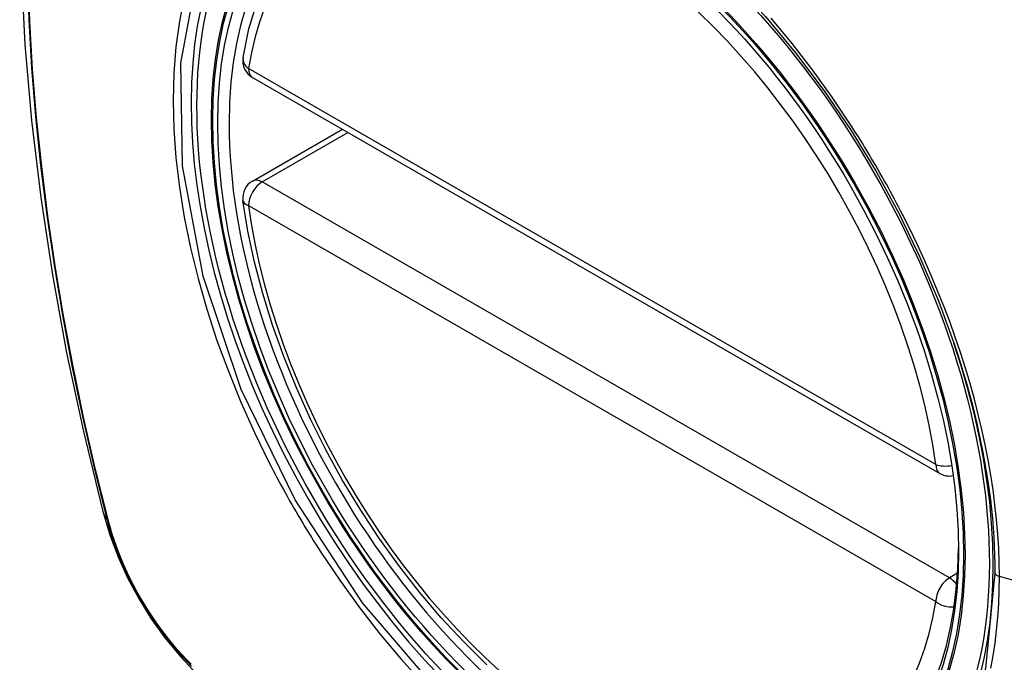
# Model space of a CAD drawing. Header units: inches. Extents: x 581 to 683, y 225 to 315.
# Tile 3 of 89: x 630.143 to 630.744, y 270.119 to 270.511. Entities that reach past the tile are written whole.
import ezdxf

# ---------------------------------------------------------------- set-up
doc = ezdxf.new("R2010")
doc.units = ezdxf.units.IN
doc.header["$MEASUREMENT"] = 0
doc.layers.add('Visible Edges(ANSI)', color=7, linetype='Continuous', lineweight=25)
doc.layers.add('Visible Tangent Edges(ANSI)', color=7, linetype='Continuous', lineweight=25)

msp = doc.modelspace()

# ---------------------------------------------------------------- linework, layer by layer
at = {"layer": 'Visible Edges(ANSI)'}
for p, q in [((630.28469, 270.47559), (630.70443, 270.23388)), ((630.28469, 270.41237), (630.33958, 270.44398))]:
    msp.add_line(p, q, dxfattribs=at)
at = {"layer": 'Visible Edges(ANSI)', "flags": 128}
for points in [[(630.19655, 270.91929), (630.18371, 270.88118), (630.17266, 270.84194), (630.16337, 270.80165), (630.15581, 270.76038), (630.14997, 270.71819), (630.14583, 270.67515), (630.14335, 270.6313), (630.14253, 270.58673), (630.14335, 270.54149), (630.14577, 270.49563), (630.1498, 270.44924), (630.15539, 270.40236), (630.16254, 270.35507), (630.17122, 270.30744), (630.18141, 270.25952), (630.19308, 270.2114)], [(630.27893, 270.48772), (630.28254, 270.50529), (630.28748, 270.52185), (630.29376, 270.53732), (630.30136, 270.55158), (630.31026, 270.56452), (630.32043, 270.57604), (630.33179, 270.58602), (630.34426, 270.59436)], [(630.59802, 270.51273), (630.6164, 270.49067), (630.63381, 270.4675), (630.65022, 270.44326), (630.6655, 270.41814), (630.67955, 270.39232), (630.69227, 270.36598), (630.70358, 270.33928), (630.71342, 270.31234)], [(630.42773, 270.11713), (630.41367, 270.13102), (630.4, 270.14577), (630.38678, 270.16132), (630.37408, 270.17758), (630.36194, 270.1945), (630.35041, 270.21199), (630.33956, 270.22997), (630.32942, 270.24837), (630.32005, 270.2671), (630.31148, 270.28608), (630.30375, 270.30523), (630.2969, 270.32446), (630.29097, 270.34369), (630.28597, 270.36283), (630.28194, 270.38181), (630.27889, 270.40053)], [(630.19308, 270.2114), (630.19732, 270.1971), (630.20246, 270.18337), (630.20845, 270.17016), (630.21526, 270.15743), (630.22288, 270.14517), (630.23133, 270.13338), (630.24065, 270.12206), (630.25093, 270.11123)]]:
    msp.add_lwpolyline(points, dxfattribs=at)
at = {"layer": 'Visible Edges(ANSI)'}
for centre, start, end in [((630.29059, 270.48582), 170.73318, 240.06401), ((630.29059, 270.40214), 119.93599, 187.8207), ((630.71033, 270.24411), 240.06401, 281.2647)]:
    msp.add_arc(centre, 0.01181, start, end, dxfattribs=at)
msp.add_ellipse((630.49315, 270.31892), major_axis=(0.15718, -0.27294), ratio=0.578093, start_param=2.362013, end_param=7.062765, dxfattribs=at)
msp.add_ellipse((630.48967, 270.31691), major_axis=(-0.15963, 0.2772), ratio=0.578093, dxfattribs=at)
at = {"layer": 'Visible Tangent Edges(ANSI)'}
for p, q in [((630.70198, 270.2393), (630.28224, 270.48101)), ((630.29059, 270.41179), (630.34303, 270.44199)), ((630.71033, 270.17008), (630.29059, 270.41179)), ((630.28224, 270.39733), (630.70198, 270.15562)), ((630.19661, 270.20529), (630.19649, 270.20575)), ((630.71531, 270.17295), (630.71033, 270.17008)), ((630.92559, 270.11975), (630.74084, 270.17097))]:
    msp.add_line(p, q, dxfattribs=at)
at = {"layer": 'Visible Tangent Edges(ANSI)', "flags": 128}
for points in [[(630.14702, 270.53969), (630.14806, 270.51072), (630.14979, 270.4814), (630.1522, 270.45175), (630.15529, 270.42181), (630.15906, 270.39162), (630.1635, 270.36118), (630.16862, 270.3305), (630.1744, 270.29962), (630.18085, 270.26856), (630.18795, 270.23734), (630.19571, 270.20598)], [(630.19649, 270.20575), (630.18872, 270.23703), (630.1816, 270.26818), (630.17514, 270.29918), (630.16934, 270.32999), (630.16421, 270.36062), (630.15975, 270.391), (630.15596, 270.42114), (630.15286, 270.45102), (630.15044, 270.48061), (630.1487, 270.50988), (630.14765, 270.53879)], [(630.73811, 270.17312), (630.73235, 270.11483), (630.71537, 270.06587), (630.68785, 270.02837), (630.65128, 270.00435), (630.6073, 269.99485), (630.5577, 270.00015), (630.50493, 270.02003), (630.45136, 270.05358), (630.39957, 270.09924), (630.35187, 270.15483), (630.31068, 270.21768), (630.27781, 270.28508), (630.25456, 270.35421), (630.24205, 270.42166), (630.24091, 270.48432), (630.25116, 270.53911)], [(630.243, 270.52473), (630.24005, 270.50986), (630.23794, 270.49434), (630.23666, 270.47819), (630.23624, 270.46148), (630.23667, 270.44424), (630.23796, 270.42658), (630.2401, 270.40855), (630.24307, 270.39023), (630.24686, 270.37166), (630.25146, 270.35291), (630.25685, 270.33405), (630.26302, 270.31512), (630.26996, 270.29621), (630.27761, 270.27742), (630.28595, 270.25879), (630.29496, 270.24038)], [(630.65017, 270.44651), (630.63874, 270.46358), (630.62679, 270.48018), (630.61437, 270.49625), (630.60151, 270.51173)], [(630.68169, 270.3919), (630.68049, 270.39423), (630.67928, 270.39656), (630.67805, 270.39888), (630.67682, 270.4012), (630.67558, 270.40352), (630.67432, 270.40583), (630.67306, 270.40813), (630.67179, 270.41043), (630.67051, 270.41273), (630.66922, 270.41502), (630.66792, 270.4173), (630.66661, 270.41959), (630.66529, 270.42186), (630.66396, 270.42413), (630.66262, 270.42639), (630.66127, 270.42865), (630.65991, 270.43091), (630.65855, 270.43315), (630.65717, 270.43539), (630.65579, 270.43763), (630.6544, 270.43986), (630.653, 270.44208), (630.65158, 270.4443), (630.65017, 270.44651)], [(630.74084, 270.17097), (630.74074, 270.17948), (630.74041, 270.18813), (630.73987, 270.19689), (630.73911, 270.20576), (630.73815, 270.21472), (630.73697, 270.22378), (630.73558, 270.2329), (630.73399, 270.24209), (630.73219, 270.25133), (630.73018, 270.26061), (630.72797, 270.26992), (630.72556, 270.27928), (630.72294, 270.28869), (630.72012, 270.29813), (630.7171, 270.3076), (630.71389, 270.31707), (630.71049, 270.32654), (630.7069, 270.33599), (630.70313, 270.34541), (630.69918, 270.3548), (630.69506, 270.36415), (630.69077, 270.37346), (630.68632, 270.38271), (630.68169, 270.3919)], [(630.71342, 270.31234), (630.71541, 270.30631), (630.71731, 270.30029), (630.71914, 270.29428), (630.72088, 270.28827), (630.72255, 270.28229), (630.72412, 270.27631), (630.72562, 270.27036), (630.72703, 270.26444), (630.72836, 270.25853), (630.7296, 270.25263), (630.73076, 270.24674), (630.73184, 270.24088), (630.73284, 270.23504), (630.73374, 270.22922), (630.73457, 270.22344), (630.73531, 270.21768), (630.73596, 270.21196), (630.73653, 270.20628), (630.73701, 270.20063), (630.7374, 270.19503), (630.73771, 270.18948), (630.73793, 270.18397), (630.73806, 270.17852), (630.73811, 270.17312)], [(630.29496, 270.24038), (630.29616, 270.23804), (630.29737, 270.23571), (630.29859, 270.23339), (630.29981, 270.23107), (630.30105, 270.22875), (630.3023, 270.22644), (630.30356, 270.22413), (630.30483, 270.22183), (630.30611, 270.21953), (630.3074, 270.21724), (630.3087, 270.21496), (630.31001, 270.21268), (630.31133, 270.2104), (630.31266, 270.20813), (630.314, 270.20587), (630.31535, 270.20361), (630.31671, 270.20136), (630.31808, 270.19911), (630.31946, 270.19687), (630.32085, 270.19464), (630.32224, 270.19241), (630.32365, 270.19019), (630.32506, 270.18798), (630.32649, 270.18577)], [(630.19571, 270.20598), (630.1968, 270.20193), (630.19801, 270.19787), (630.19932, 270.19379), (630.20074, 270.18972), (630.20226, 270.18564), (630.20389, 270.18158), (630.20562, 270.17753), (630.20745, 270.1735), (630.20937, 270.16949), (630.21138, 270.16552), (630.21349, 270.16159), (630.21568, 270.15769), (630.21795, 270.15385), (630.22031, 270.15006), (630.22274, 270.14633), (630.22525, 270.14267), (630.22782, 270.13908), (630.23047, 270.13556), (630.23317, 270.13212), (630.23594, 270.12876), (630.23875, 270.1255), (630.24162, 270.12233), (630.24454, 270.11925), (630.24749, 270.11629)], [(630.24734, 270.11742), (630.24445, 270.12035), (630.2416, 270.12337), (630.23879, 270.12649), (630.23604, 270.1297), (630.23334, 270.13299), (630.2307, 270.13637), (630.22812, 270.13981), (630.2256, 270.14333), (630.22315, 270.14692), (630.22078, 270.15057), (630.21848, 270.15427), (630.21625, 270.15803), (630.21411, 270.16184), (630.21205, 270.16568), (630.21008, 270.16957), (630.20819, 270.17348), (630.2064, 270.17742), (630.2047, 270.18138), (630.2031, 270.18536), (630.2016, 270.18935), (630.2002, 270.19334), (630.1989, 270.19733), (630.1977, 270.20132), (630.19661, 270.20529)], [(630.32649, 270.18577), (630.33796, 270.16873), (630.34992, 270.15219), (630.36235, 270.13621), (630.37525, 270.12078), (630.38858, 270.10596)], [(630.73561, 270.11508), (630.737, 270.12263), (630.73817, 270.13034), (630.73913, 270.13821), (630.73988, 270.14621), (630.74042, 270.15435), (630.74074, 270.16261), (630.74084, 270.17097)]]:
    msp.add_lwpolyline(points, dxfattribs=at)
at = {"layer": 'Visible Tangent Edges(ANSI)'}
for centre, major_axis, ratio, start_param, end_param in [((630.49216, 270.31834), (-0.17285, 0.30015), 0.578093, 5.049711, 10.658253), ((630.49211, 270.31831), (-0.1503, 0.261), 0.578093, 4.099688, 6.899754), ((630.29059, 270.48582), (-0.01166, 0.0019), 0.665724, 0, 0.886269), ((630.29059, 270.48582), (-0.00589, -0.01024), 0.578093, 5.495853, 6.283185), ((630.29059, 270.40214), (-0.00589, -0.01024), 0.578093, 3.925057, 5.495853), ((630.29059, 270.40214), (-0.00589, 0.01024), 0.578093, 5.499721, 6.283185), ((630.29059, 270.40214), (-0.0117, -0.00161), 0.469248, 0, 0.71371), ((630.49211, 270.31831), (0.1503, -0.261), 0.578093, 4.099688, 6.899754), ((630.71033, 270.24411), (-0.00589, -0.01024), 0.578093, 5.495853, 6.283185), ((630.71033, 270.24411), (-0.0117, -0.00161), 0.469248, 0.71371, 1.627234), ((630.30746, 270.24085), (-0.11438, -0.02945), 0.352863, 0, 0.142152), ((630.20502, 270.20889), (-0.00953, -0.00245), 0.357658, 0.142431, 0.406138), ((630.74298, 270.17353), (-0.00492, 0), 0.575862, 0.141897, 1.122073), ((630.71033, 270.16043), (0.00589, 0.01024), 0.578093, 0.783464, 2.354261), ((630.71033, 270.16043), (0.00589, -0.01024), 0.578093, 1.794906, 2.358128), ((630.71033, 270.16043), (0.01166, -0.0019), 0.665724, 4.027862, 5.067773)]:
    msp.add_ellipse(centre, major_axis=major_axis, ratio=ratio, start_param=start_param, end_param=end_param, dxfattribs=at)
for centre, major_axis in [((630.49275, 270.31868), (0.17078, -0.29656)), ((630.48977, 270.31697), (-0.16238, 0.28198)), ((630.48967, 270.31691), (0.16178, -0.28094))]:
    msp.add_ellipse(centre, major_axis=major_axis, ratio=0.578093, dxfattribs=at)

doc.saveas('drawing.dxf')
